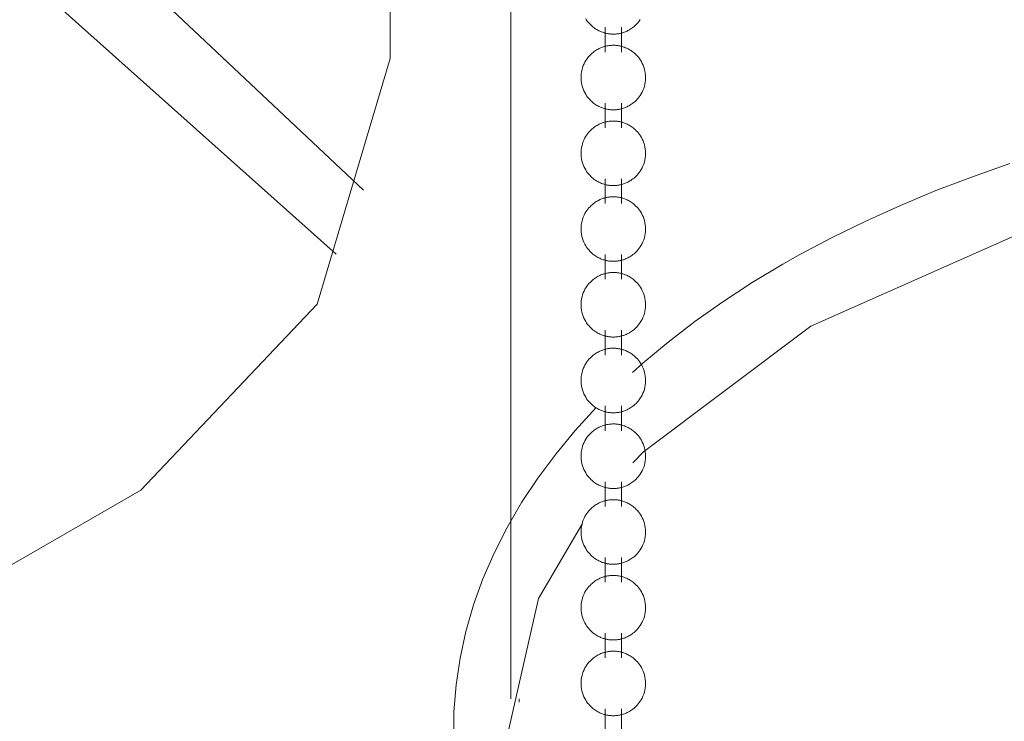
# Model space of a CAD drawing. Header units: millimetres. Extents: x 5724 to 11786, y -2894 to 7544.
# Tile 14 of 46: x 8105 to 8147, y -2633 to -2603. Entities that reach past the tile are written whole.
import ezdxf

# ---------------------------------------------------------------- set-up
doc = ezdxf.new("R2010")
doc.units = ezdxf.units.MM
doc.layers.add('E-LITE-EQPM', color=7, linetype='Continuous', lineweight=20)

# ---------------------------------------------------------------- blocks, each defined once
blk = doc.blocks.new('33711-11 - 33711-11 YAKARTA LED Old gold ceiling fan-533504-00 Isometrico PDF')
at = {"layer": 'E-LITE-EQPM', "color": 251, "lineweight": 9, "true_color": 0x636466}
for p, q in [((2353.575, -2599.439), (2353.575, -2631.756)), ((2348.43, -2604.499), (2348.43, -2601.81)), ((2357.583, -2603.173), (2357.583, -2604.228)), ((2358.288, -2604.228), (2358.288, -2603.173)), ((2357.583, -2606.397), (2357.583, -2607.452)), ((2358.288, -2607.452), (2358.288, -2606.397)), ((2357.583, -2609.621), (2357.583, -2610.675)), ((2358.288, -2610.675), (2358.288, -2609.621)), ((2357.583, -2612.845), (2357.583, -2613.899)), ((2358.288, -2613.899), (2358.288, -2612.845)), ((2357.583, -2616.068), (2357.583, -2617.123)), ((2358.288, -2617.123), (2358.288, -2616.068)), ((2357.583, -2619.292), (2357.583, -2620.347)), ((2358.288, -2620.347), (2358.288, -2619.292)), ((2298.668, -2645.476), (2337.823, -2622.87)), ((2357.583, -2622.516), (2357.583, -2623.571)), ((2358.288, -2623.571), (2358.288, -2622.516)), ((2357.583, -2625.74), (2357.583, -2626.795)), ((2358.288, -2626.795), (2358.288, -2625.74)), ((2357.583, -2628.964), (2357.583, -2630.019)), ((2358.288, -2630.019), (2358.288, -2628.964)), ((2353.924, -2631.756), (2353.924, -2631.897)), ((2357.583, -2632.188), (2357.583, -2633.242)), ((2358.288, -2633.242), (2358.288, -2632.188))]:
    blk.add_line(p, q, dxfattribs=at)
for points in [[(2346.134, -2612.831, 0), (2332.259, -2600.425, 0), (2326.842, -2584.701, 0), (2332.259, -2568.976, 0), (2332.542, -2568.588, 0)], [(2336.297, -2570.744, 0), (2331.413, -2585.197, 0), (2336.483, -2599.911, 0), (2347.299, -2610.107, 0)], [(2356.758, -2602.797, 0), (2356.799, -2602.862, 0), (2356.842, -2602.922, 0), (2356.886, -2602.976, 0), (2356.931, -2603.027, 0), (2356.976, -2603.072, 0), (2357.021, -2603.114, 0), (2357.065, -2603.152, 0), (2357.109, -2603.187, 0), (2357.153, -2603.218, 0), (2357.195, -2603.246, 0), (2357.237, -2603.272, 0), (2357.278, -2603.295, 0), (2357.318, -2603.316, 0), (2357.358, -2603.335, 0), (2357.396, -2603.353, 0), (2357.434, -2603.368, 0), (2357.471, -2603.382, 0), (2357.507, -2603.394, 0), (2357.543, -2603.406, 0), (2357.578, -2603.415, 0), (2357.613, -2603.424, 0), (2357.647, -2603.432, 0), (2357.68, -2603.439, 0), (2357.713, -2603.445, 0), (2357.746, -2603.45, 0), (2357.779, -2603.454, 0), (2357.811, -2603.457, 0), (2357.843, -2603.46, 0), (2357.875, -2603.461, 0), (2357.907, -2603.462, 0), (2357.938, -2603.463, 0), (2357.97, -2603.462, 0), (2358.002, -2603.461, 0), (2358.034, -2603.459, 0), (2358.066, -2603.456, 0), (2358.098, -2603.453, 0), (2358.131, -2603.449, 0), (2358.163, -2603.444, 0), (2358.197, -2603.438, 0), (2358.23, -2603.431, 0), (2358.264, -2603.423, 0), (2358.299, -2603.414, 0), (2358.334, -2603.403, 0), (2358.37, -2603.392, 0), (2358.407, -2603.379, 0), (2358.444, -2603.365, 0), (2358.482, -2603.349, 0), (2358.52, -2603.332, 0), (2358.56, -2603.313, 0), (2358.6, -2603.291, 0), (2358.622, -2603.279, 0)], [(2359.082, -2602.845, 0), (2359.04, -2602.906, 0), (2358.996, -2602.962, 0), (2358.952, -2603.013, 0), (2358.907, -2603.06, 0), (2358.862, -2603.103, 0), (2358.817, -2603.142, 0), (2358.773, -2603.178, 0), (2358.73, -2603.21, 0), (2358.687, -2603.239, 0), (2358.645, -2603.265, 0), (2358.622, -2603.279, 0)], [(2357.248, -2604.122, 0), (2357.289, -2604.1, 0), (2357.329, -2604.079, 0), (2357.368, -2604.061, 0), (2357.406, -2604.044, 0), (2357.444, -2604.029, 0), (2357.481, -2604.015, 0), (2357.517, -2604.003, 0), (2357.553, -2603.992, 0), (2357.588, -2603.983, 0), (2357.622, -2603.974, 0), (2357.656, -2603.967, 0), (2357.689, -2603.96, 0), (2357.722, -2603.955, 0), (2357.755, -2603.95, 0), (2357.787, -2603.946, 0), (2357.82, -2603.943, 0), (2357.852, -2603.941, 0), (2357.883, -2603.939, 0), (2357.915, -2603.938, 0), (2357.947, -2603.938, 0), (2357.979, -2603.939, 0), (2358.01, -2603.94, 0), (2358.042, -2603.942, 0), (2358.075, -2603.945, 0), (2358.107, -2603.949, 0), (2358.139, -2603.953, 0), (2358.172, -2603.959, 0), (2358.206, -2603.965, 0), (2358.239, -2603.972, 0), (2358.274, -2603.98, 0), (2358.308, -2603.99, 0), (2358.344, -2604, 0), (2358.38, -2604.012, 0), (2358.416, -2604.025, 0), (2358.454, -2604.04, 0), (2358.492, -2604.056, 0), (2358.531, -2604.074, 0), (2358.571, -2604.094, 0), (2358.611, -2604.116, 0), (2358.653, -2604.14, 0), (2358.695, -2604.167, 0), (2358.738, -2604.197, 0), (2358.782, -2604.23, 0), (2358.826, -2604.266, 0), (2358.87, -2604.305, 0), (2358.915, -2604.349, 0), (2358.96, -2604.397, 0), (2359.004, -2604.449, 0), (2359.048, -2604.506, 0), (2359.09, -2604.568, 0), (2359.131, -2604.635, 0), (2359.169, -2604.707, 0), (2359.204, -2604.784, 0), (2359.235, -2604.865, 0), (2359.261, -2604.951, 0), (2359.282, -2605.04, 0), (2359.298, -2605.132, 0), (2359.307, -2605.226, 0), (2359.309, -2605.321, 0), (2359.306, -2605.416, 0), (2359.295, -2605.51, 0), (2359.279, -2605.602, 0), (2359.256, -2605.691, 0), (2359.229, -2605.775, 0), (2359.197, -2605.856, 0), (2359.162, -2605.932, 0), (2359.123, -2606.003, 0), (2359.082, -2606.069, 0), (2359.04, -2606.13, 0), (2358.996, -2606.186, 0), (2358.952, -2606.237, 0), (2358.907, -2606.284, 0), (2358.862, -2606.327, 0), (2358.817, -2606.366, 0), (2358.773, -2606.402, 0), (2358.73, -2606.434, 0), (2358.687, -2606.463, 0), (2358.645, -2606.489, 0), (2358.622, -2606.502, 0)], [(2357.248, -2604.122, 0), (2357.207, -2604.147, 0), (2357.164, -2604.175, 0), (2357.121, -2604.205, 0), (2357.077, -2604.239, 0), (2357.033, -2604.276, 0), (2356.988, -2604.317, 0), (2356.943, -2604.361, 0), (2356.898, -2604.41, 0), (2356.854, -2604.464, 0), (2356.811, -2604.522, 0), (2356.769, -2604.585, 0), (2356.729, -2604.654, 0), (2356.692, -2604.727, 0), (2356.658, -2604.805, 0), (2356.628, -2604.888, 0), (2356.603, -2604.974, 0), (2356.584, -2605.065, 0), (2356.57, -2605.157, 0), (2356.562, -2605.252, 0), (2356.562, -2605.347, 0), (2356.567, -2605.442, 0), (2356.579, -2605.535, 0), (2356.597, -2605.626, 0), (2356.621, -2605.714, 0), (2356.65, -2605.798, 0), (2356.682, -2605.877, 0), (2356.719, -2605.952, 0), (2356.758, -2606.021, 0), (2356.799, -2606.086, 0), (2356.842, -2606.145, 0), (2356.886, -2606.2, 0), (2356.931, -2606.25, 0), (2356.976, -2606.296, 0), (2357.021, -2606.338, 0), (2357.065, -2606.376, 0), (2357.109, -2606.41, 0), (2357.153, -2606.442, 0), (2357.195, -2606.47, 0), (2357.237, -2606.496, 0), (2357.278, -2606.519, 0), (2357.318, -2606.54, 0), (2357.358, -2606.559, 0), (2357.396, -2606.576, 0), (2357.434, -2606.592, 0), (2357.471, -2606.606, 0), (2357.507, -2606.618, 0), (2357.543, -2606.629, 0), (2357.578, -2606.639, 0), (2357.613, -2606.648, 0), (2357.647, -2606.656, 0), (2357.68, -2606.663, 0), (2357.713, -2606.668, 0), (2357.746, -2606.673, 0), (2357.779, -2606.678, 0), (2357.811, -2606.681, 0), (2357.843, -2606.683, 0), (2357.875, -2606.685, 0), (2357.907, -2606.686, 0), (2357.938, -2606.687, 0), (2357.97, -2606.686, 0), (2358.002, -2606.685, 0), (2358.034, -2606.683, 0), (2358.066, -2606.68, 0), (2358.098, -2606.677, 0), (2358.131, -2606.673, 0), (2358.163, -2606.667, 0), (2358.197, -2606.661, 0), (2358.23, -2606.654, 0), (2358.264, -2606.647, 0), (2358.299, -2606.638, 0), (2358.334, -2606.627, 0), (2358.37, -2606.616, 0), (2358.407, -2606.603, 0), (2358.444, -2606.589, 0), (2358.482, -2606.573, 0), (2358.52, -2606.556, 0), (2358.56, -2606.536, 0), (2358.6, -2606.515, 0), (2358.622, -2606.502, 0)], [(2337.823, -2622.87, 0), (2345.323, -2614.952, 0), (2348.43, -2604.499, 0)], [(2374.822, -2608.975, 0), (2373.228, -2609.531, 0), (2371.673, -2610.124, 0), (2370.158, -2610.754, 0), (2368.685, -2611.419, 0), (2367.258, -2612.118, 0), (2365.879, -2612.851, 0), (2365.154, -2613.26, 0)], [(2357.248, -2607.346, 0), (2357.207, -2607.371, 0), (2357.164, -2607.399, 0), (2357.121, -2607.429, 0), (2357.077, -2607.463, 0), (2357.033, -2607.5, 0), (2356.988, -2607.541, 0), (2356.943, -2607.585, 0), (2356.898, -2607.634, 0), (2356.854, -2607.688, 0), (2356.811, -2607.746, 0), (2356.769, -2607.809, 0), (2356.729, -2607.878, 0), (2356.692, -2607.951, 0), (2356.658, -2608.029, 0), (2356.628, -2608.112, 0), (2356.603, -2608.198, 0), (2356.584, -2608.288, 0), (2356.57, -2608.381, 0), (2356.562, -2608.476, 0), (2356.562, -2608.571, 0), (2356.567, -2608.666, 0), (2356.579, -2608.759, 0), (2356.597, -2608.85, 0), (2356.621, -2608.938, 0), (2356.65, -2609.022, 0), (2356.682, -2609.101, 0), (2356.719, -2609.175, 0), (2356.758, -2609.245, 0), (2356.799, -2609.31, 0), (2356.842, -2609.369, 0), (2356.886, -2609.424, 0), (2356.931, -2609.474, 0), (2356.976, -2609.52, 0), (2357.021, -2609.562, 0), (2357.065, -2609.6, 0), (2357.109, -2609.634, 0), (2357.153, -2609.666, 0), (2357.195, -2609.694, 0), (2357.237, -2609.72, 0), (2357.278, -2609.743, 0), (2357.318, -2609.764, 0), (2357.358, -2609.783, 0), (2357.396, -2609.8, 0), (2357.434, -2609.816, 0), (2357.471, -2609.83, 0), (2357.507, -2609.842, 0), (2357.543, -2609.853, 0), (2357.578, -2609.863, 0), (2357.613, -2609.872, 0), (2357.647, -2609.88, 0), (2357.68, -2609.886, 0), (2357.713, -2609.892, 0), (2357.746, -2609.897, 0), (2357.779, -2609.901, 0), (2357.811, -2609.905, 0), (2357.843, -2609.907, 0), (2357.875, -2609.909, 0), (2357.907, -2609.91, 0), (2357.938, -2609.91, 0), (2357.97, -2609.91, 0), (2358.002, -2609.909, 0), (2358.034, -2609.907, 0), (2358.066, -2609.904, 0), (2358.098, -2609.901, 0), (2358.131, -2609.896, 0), (2358.163, -2609.891, 0), (2358.197, -2609.885, 0), (2358.23, -2609.878, 0), (2358.264, -2609.87, 0), (2358.299, -2609.861, 0), (2358.334, -2609.851, 0), (2358.37, -2609.84, 0), (2358.407, -2609.827, 0), (2358.444, -2609.813, 0), (2358.482, -2609.797, 0), (2358.52, -2609.78, 0), (2358.56, -2609.76, 0), (2358.6, -2609.739, 0), (2358.622, -2609.726, 0)], [(2357.248, -2607.346, 0), (2357.289, -2607.323, 0), (2357.329, -2607.303, 0), (2357.368, -2607.284, 0), (2357.406, -2607.268, 0), (2357.444, -2607.253, 0), (2357.481, -2607.239, 0), (2357.517, -2607.227, 0), (2357.553, -2607.216, 0), (2357.588, -2607.207, 0), (2357.622, -2607.198, 0), (2357.656, -2607.191, 0), (2357.689, -2607.184, 0), (2357.722, -2607.179, 0), (2357.755, -2607.174, 0), (2357.787, -2607.17, 0), (2357.82, -2607.167, 0), (2357.852, -2607.165, 0), (2357.883, -2607.163, 0), (2357.915, -2607.162, 0), (2357.947, -2607.162, 0), (2357.979, -2607.163, 0), (2358.01, -2607.164, 0), (2358.042, -2607.166, 0), (2358.075, -2607.169, 0), (2358.107, -2607.173, 0), (2358.139, -2607.177, 0), (2358.172, -2607.183, 0), (2358.206, -2607.189, 0), (2358.239, -2607.196, 0), (2358.274, -2607.204, 0), (2358.308, -2607.214, 0), (2358.344, -2607.224, 0), (2358.38, -2607.236, 0), (2358.416, -2607.249, 0), (2358.454, -2607.264, 0), (2358.492, -2607.28, 0), (2358.531, -2607.298, 0), (2358.571, -2607.318, 0), (2358.611, -2607.34, 0), (2358.653, -2607.364, 0), (2358.695, -2607.391, 0), (2358.738, -2607.421, 0), (2358.782, -2607.453, 0), (2358.826, -2607.49, 0), (2358.87, -2607.529, 0), (2358.915, -2607.573, 0), (2358.96, -2607.621, 0), (2359.004, -2607.673, 0), (2359.048, -2607.73, 0), (2359.09, -2607.792, 0), (2359.131, -2607.859, 0), (2359.169, -2607.931, 0), (2359.204, -2608.007, 0), (2359.235, -2608.089, 0), (2359.261, -2608.175, 0), (2359.282, -2608.264, 0), (2359.298, -2608.356, 0), (2359.307, -2608.45, 0), (2359.309, -2608.545, 0), (2359.306, -2608.64, 0), (2359.295, -2608.734, 0), (2359.279, -2608.826, 0), (2359.256, -2608.914, 0), (2359.229, -2608.999, 0), (2359.197, -2609.08, 0), (2359.162, -2609.156, 0), (2359.123, -2609.227, 0), (2359.082, -2609.293, 0), (2359.04, -2609.354, 0), (2358.996, -2609.41, 0), (2358.952, -2609.461, 0), (2358.907, -2609.508, 0), (2358.862, -2609.551, 0), (2358.817, -2609.59, 0), (2358.773, -2609.625, 0), (2358.73, -2609.657, 0), (2358.687, -2609.687, 0), (2358.645, -2609.713, 0), (2358.622, -2609.726, 0)], [(2366.344, -2615.89, 0), (2375.62, -2611.781, 0), (2386.421, -2609.198, 0), (2398.012, -2608.317, 0), (2409.604, -2609.198, 0), (2420.405, -2611.781, 0), (2429.681, -2615.89, 0), (2435.438, -2619.972, 0)], [(2357.248, -2610.57, 0), (2357.207, -2610.595, 0), (2357.164, -2610.623, 0), (2357.121, -2610.653, 0), (2357.077, -2610.687, 0), (2357.033, -2610.724, 0), (2356.988, -2610.764, 0), (2356.943, -2610.809, 0), (2356.898, -2610.858, 0), (2356.854, -2610.912, 0), (2356.811, -2610.97, 0), (2356.769, -2611.033, 0), (2356.729, -2611.101, 0), (2356.692, -2611.175, 0), (2356.658, -2611.253, 0), (2356.628, -2611.335, 0), (2356.603, -2611.422, 0), (2356.584, -2611.512, 0), (2356.57, -2611.605, 0), (2356.562, -2611.7, 0), (2356.562, -2611.795, 0), (2356.567, -2611.89, 0), (2356.579, -2611.983, 0), (2356.597, -2612.074, 0), (2356.621, -2612.162, 0), (2356.65, -2612.245, 0), (2356.682, -2612.325, 0), (2356.719, -2612.399, 0), (2356.758, -2612.469, 0), (2356.799, -2612.534, 0), (2356.842, -2612.593, 0), (2356.886, -2612.648, 0), (2356.931, -2612.698, 0), (2356.976, -2612.744, 0), (2357.021, -2612.786, 0), (2357.065, -2612.824, 0), (2357.109, -2612.858, 0), (2357.153, -2612.889, 0), (2357.195, -2612.918, 0), (2357.237, -2612.944, 0), (2357.278, -2612.967, 0), (2357.318, -2612.988, 0), (2357.358, -2613.007, 0), (2357.396, -2613.024, 0), (2357.434, -2613.04, 0), (2357.471, -2613.053, 0), (2357.507, -2613.066, 0), (2357.543, -2613.077, 0), (2357.578, -2613.087, 0), (2357.613, -2613.096, 0), (2357.647, -2613.104, 0), (2357.68, -2613.11, 0), (2357.713, -2613.116, 0), (2357.746, -2613.121, 0), (2357.779, -2613.125, 0), (2357.811, -2613.129, 0), (2357.843, -2613.131, 0), (2357.875, -2613.133, 0), (2357.907, -2613.134, 0), (2357.938, -2613.134, 0), (2357.97, -2613.134, 0), (2358.002, -2613.133, 0), (2358.034, -2613.131, 0), (2358.066, -2613.128, 0), (2358.098, -2613.125, 0), (2358.131, -2613.12, 0), (2358.163, -2613.115, 0), (2358.197, -2613.109, 0), (2358.23, -2613.102, 0), (2358.264, -2613.094, 0), (2358.299, -2613.085, 0), (2358.334, -2613.075, 0), (2358.37, -2613.064, 0), (2358.407, -2613.051, 0), (2358.444, -2613.037, 0), (2358.482, -2613.021, 0), (2358.52, -2613.003, 0), (2358.56, -2612.984, 0), (2358.6, -2612.963, 0), (2358.622, -2612.95, 0)], [(2357.248, -2610.57, 0), (2357.289, -2610.547, 0), (2357.329, -2610.527, 0), (2357.368, -2610.508, 0), (2357.406, -2610.492, 0), (2357.444, -2610.477, 0), (2357.481, -2610.463, 0), (2357.517, -2610.451, 0), (2357.553, -2610.44, 0), (2357.588, -2610.431, 0), (2357.622, -2610.422, 0), (2357.656, -2610.415, 0), (2357.689, -2610.408, 0), (2357.722, -2610.402, 0), (2357.755, -2610.398, 0), (2357.787, -2610.394, 0), (2357.82, -2610.391, 0), (2357.852, -2610.388, 0), (2357.883, -2610.387, 0), (2357.915, -2610.386, 0), (2357.947, -2610.386, 0), (2357.979, -2610.387, 0), (2358.01, -2610.388, 0), (2358.042, -2610.39, 0), (2358.075, -2610.393, 0), (2358.107, -2610.397, 0), (2358.139, -2610.401, 0), (2358.172, -2610.406, 0), (2358.206, -2610.413, 0), (2358.239, -2610.42, 0), (2358.274, -2610.428, 0), (2358.308, -2610.437, 0), (2358.344, -2610.448, 0), (2358.38, -2610.46, 0), (2358.416, -2610.473, 0), (2358.454, -2610.487, 0), (2358.492, -2610.504, 0), (2358.531, -2610.522, 0), (2358.571, -2610.542, 0), (2358.611, -2610.564, 0), (2358.653, -2610.588, 0), (2358.695, -2610.615, 0), (2358.738, -2610.645, 0), (2358.782, -2610.677, 0), (2358.826, -2610.713, 0), (2358.87, -2610.753, 0), (2358.915, -2610.797, 0), (2358.96, -2610.844, 0), (2359.004, -2610.897, 0), (2359.048, -2610.954, 0), (2359.09, -2611.016, 0), (2359.131, -2611.083, 0), (2359.169, -2611.154, 0), (2359.204, -2611.231, 0), (2359.235, -2611.313, 0), (2359.261, -2611.398, 0), (2359.282, -2611.488, 0), (2359.298, -2611.58, 0), (2359.307, -2611.674, 0), (2359.309, -2611.769, 0), (2359.306, -2611.864, 0), (2359.295, -2611.958, 0), (2359.279, -2612.05, 0), (2359.256, -2612.138, 0), (2359.229, -2612.223, 0), (2359.197, -2612.304, 0), (2359.162, -2612.38, 0), (2359.123, -2612.451, 0), (2359.082, -2612.517, 0), (2359.04, -2612.578, 0), (2358.996, -2612.634, 0), (2358.952, -2612.685, 0), (2358.907, -2612.732, 0), (2358.862, -2612.775, 0), (2358.817, -2612.814, 0), (2358.773, -2612.849, 0), (2358.73, -2612.881, 0), (2358.687, -2612.91, 0), (2358.645, -2612.937, 0), (2358.622, -2612.95, 0)], [(2365.154, -2613.26, 0), (2363.852, -2614.043, 0), (2362.602, -2614.857, 0), (2361.407, -2615.701, 0), (2360.268, -2616.574, 0), (2359.188, -2617.475, 0), (2358.757, -2617.867, 0)], [(2357.248, -2613.794, 0), (2357.289, -2613.771, 0), (2357.329, -2613.751, 0), (2357.368, -2613.732, 0), (2357.406, -2613.715, 0), (2357.444, -2613.7, 0), (2357.481, -2613.687, 0), (2357.517, -2613.675, 0), (2357.553, -2613.664, 0), (2357.588, -2613.654, 0), (2357.622, -2613.646, 0), (2357.656, -2613.638, 0), (2357.689, -2613.632, 0), (2357.722, -2613.626, 0), (2357.755, -2613.622, 0), (2357.787, -2613.618, 0), (2357.82, -2613.615, 0), (2357.852, -2613.612, 0), (2357.883, -2613.611, 0), (2357.915, -2613.61, 0), (2357.947, -2613.61, 0), (2357.979, -2613.61, 0), (2358.01, -2613.612, 0), (2358.042, -2613.614, 0), (2358.075, -2613.617, 0), (2358.107, -2613.62, 0), (2358.139, -2613.625, 0), (2358.172, -2613.63, 0), (2358.206, -2613.637, 0), (2358.239, -2613.644, 0), (2358.274, -2613.652, 0), (2358.308, -2613.661, 0), (2358.344, -2613.672, 0), (2358.38, -2613.684, 0), (2358.416, -2613.697, 0), (2358.454, -2613.711, 0), (2358.492, -2613.727, 0), (2358.531, -2613.745, 0), (2358.571, -2613.765, 0), (2358.611, -2613.787, 0), (2358.653, -2613.812, 0), (2358.695, -2613.839, 0), (2358.738, -2613.868, 0), (2358.782, -2613.901, 0), (2358.826, -2613.937, 0), (2358.87, -2613.977, 0), (2358.915, -2614.021, 0), (2358.96, -2614.068, 0), (2359.004, -2614.121, 0), (2359.048, -2614.178, 0), (2359.09, -2614.239, 0), (2359.131, -2614.306, 0), (2359.169, -2614.378, 0), (2359.204, -2614.455, 0), (2359.235, -2614.537, 0), (2359.261, -2614.622, 0), (2359.282, -2614.712, 0), (2359.298, -2614.804, 0), (2359.307, -2614.898, 0), (2359.309, -2614.993, 0), (2359.306, -2615.088, 0), (2359.295, -2615.182, 0), (2359.279, -2615.273, 0), (2359.256, -2615.362, 0), (2359.229, -2615.447, 0), (2359.197, -2615.528, 0), (2359.162, -2615.604, 0), (2359.123, -2615.674, 0), (2359.082, -2615.74, 0), (2359.04, -2615.801, 0), (2358.996, -2615.857, 0), (2358.952, -2615.909, 0), (2358.907, -2615.956, 0), (2358.862, -2615.999, 0), (2358.817, -2616.038, 0), (2358.773, -2616.073, 0), (2358.73, -2616.105, 0), (2358.687, -2616.134, 0), (2358.645, -2616.161, 0), (2358.622, -2616.174, 0)], [(2357.248, -2613.794, 0), (2357.207, -2613.819, 0), (2357.164, -2613.846, 0), (2357.121, -2613.877, 0), (2357.077, -2613.911, 0), (2357.033, -2613.948, 0), (2356.988, -2613.988, 0), (2356.943, -2614.033, 0), (2356.898, -2614.082, 0), (2356.854, -2614.136, 0), (2356.811, -2614.194, 0), (2356.769, -2614.257, 0), (2356.729, -2614.325, 0), (2356.692, -2614.399, 0), (2356.658, -2614.477, 0), (2356.628, -2614.559, 0), (2356.603, -2614.646, 0), (2356.584, -2614.736, 0), (2356.57, -2614.829, 0), (2356.562, -2614.923, 0), (2356.562, -2615.019, 0), (2356.567, -2615.113, 0), (2356.579, -2615.207, 0), (2356.597, -2615.298, 0), (2356.621, -2615.385, 0), (2356.65, -2615.469, 0), (2356.682, -2615.549, 0), (2356.719, -2615.623, 0), (2356.758, -2615.693, 0), (2356.799, -2615.757, 0), (2356.842, -2615.817, 0), (2356.886, -2615.872, 0), (2356.931, -2615.922, 0), (2356.976, -2615.968, 0), (2357.021, -2616.01, 0), (2357.065, -2616.048, 0), (2357.109, -2616.082, 0), (2357.153, -2616.113, 0), (2357.195, -2616.142, 0), (2357.237, -2616.167, 0), (2357.278, -2616.191, 0), (2357.318, -2616.212, 0), (2357.358, -2616.231, 0), (2357.396, -2616.248, 0), (2357.434, -2616.263, 0), (2357.471, -2616.277, 0), (2357.507, -2616.29, 0), (2357.543, -2616.301, 0), (2357.578, -2616.311, 0), (2357.613, -2616.32, 0), (2357.647, -2616.327, 0), (2357.68, -2616.334, 0), (2357.713, -2616.34, 0), (2357.746, -2616.345, 0), (2357.779, -2616.349, 0), (2357.811, -2616.352, 0), (2357.843, -2616.355, 0), (2357.875, -2616.357, 0), (2357.907, -2616.358, 0), (2357.938, -2616.358, 0), (2357.97, -2616.358, 0), (2358.002, -2616.356, 0), (2358.034, -2616.355, 0), (2358.066, -2616.352, 0), (2358.098, -2616.348, 0), (2358.131, -2616.344, 0), (2358.163, -2616.339, 0), (2358.197, -2616.333, 0), (2358.23, -2616.326, 0), (2358.264, -2616.318, 0), (2358.299, -2616.309, 0), (2358.334, -2616.299, 0), (2358.37, -2616.287, 0), (2358.407, -2616.275, 0), (2358.444, -2616.261, 0), (2358.482, -2616.245, 0), (2358.52, -2616.227, 0), (2358.56, -2616.208, 0), (2358.6, -2616.186, 0), (2358.622, -2616.174, 0)], [(2358.771, -2621.712, 0), (2359.227, -2621.245, 0), (2366.344, -2615.89, 0)], [(2357.248, -2617.018, 0), (2357.207, -2617.043, 0), (2357.164, -2617.07, 0), (2357.121, -2617.101, 0), (2357.077, -2617.134, 0), (2357.033, -2617.171, 0), (2356.988, -2617.212, 0), (2356.943, -2617.257, 0), (2356.898, -2617.306, 0), (2356.854, -2617.359, 0), (2356.811, -2617.418, 0), (2356.769, -2617.481, 0), (2356.729, -2617.549, 0), (2356.692, -2617.622, 0), (2356.658, -2617.7, 0), (2356.628, -2617.783, 0), (2356.603, -2617.87, 0), (2356.584, -2617.96, 0), (2356.57, -2618.053, 0), (2356.562, -2618.147, 0), (2356.562, -2618.242, 0), (2356.567, -2618.337, 0), (2356.579, -2618.431, 0), (2356.597, -2618.522, 0), (2356.621, -2618.609, 0), (2356.65, -2618.693, 0), (2356.682, -2618.772, 0), (2356.719, -2618.847, 0), (2356.758, -2618.917, 0), (2356.799, -2618.981, 0), (2356.842, -2619.041, 0), (2356.886, -2619.096, 0), (2356.931, -2619.146, 0), (2356.976, -2619.192, 0), (2357.021, -2619.233, 0), (2357.065, -2619.271, 0), (2357.109, -2619.306, 0), (2357.153, -2619.337, 0), (2357.195, -2619.366, 0), (2357.237, -2619.391, 0), (2357.278, -2619.415, 0), (2357.318, -2619.436, 0), (2357.358, -2619.455, 0), (2357.396, -2619.472, 0), (2357.434, -2619.487, 0), (2357.471, -2619.501, 0), (2357.507, -2619.514, 0), (2357.543, -2619.525, 0), (2357.578, -2619.535, 0), (2357.613, -2619.543, 0), (2357.647, -2619.551, 0), (2357.68, -2619.558, 0), (2357.713, -2619.564, 0), (2357.746, -2619.569, 0), (2357.779, -2619.573, 0), (2357.811, -2619.576, 0), (2357.843, -2619.579, 0), (2357.875, -2619.581, 0), (2357.907, -2619.582, 0), (2357.938, -2619.582, 0), (2357.97, -2619.581, 0), (2358.002, -2619.58, 0), (2358.034, -2619.578, 0), (2358.066, -2619.576, 0), (2358.098, -2619.572, 0), (2358.131, -2619.568, 0), (2358.163, -2619.563, 0), (2358.197, -2619.557, 0), (2358.23, -2619.55, 0), (2358.264, -2619.542, 0), (2358.299, -2619.533, 0), (2358.334, -2619.523, 0), (2358.37, -2619.511, 0), (2358.407, -2619.499, 0), (2358.444, -2619.484, 0), (2358.482, -2619.469, 0), (2358.52, -2619.451, 0), (2358.56, -2619.432, 0), (2358.6, -2619.41, 0), (2358.622, -2619.398, 0)], [(2357.248, -2617.018, 0), (2357.289, -2616.995, 0), (2357.329, -2616.974, 0), (2357.368, -2616.956, 0), (2357.406, -2616.939, 0), (2357.444, -2616.924, 0), (2357.481, -2616.911, 0), (2357.517, -2616.899, 0), (2357.553, -2616.888, 0), (2357.588, -2616.878, 0), (2357.622, -2616.87, 0), (2357.656, -2616.862, 0), (2357.689, -2616.856, 0), (2357.722, -2616.85, 0), (2357.755, -2616.845, 0), (2357.787, -2616.841, 0), (2357.82, -2616.838, 0), (2357.852, -2616.836, 0), (2357.883, -2616.834, 0), (2357.915, -2616.834, 0), (2357.947, -2616.834, 0), (2357.979, -2616.834, 0), (2358.01, -2616.836, 0), (2358.042, -2616.838, 0), (2358.075, -2616.841, 0), (2358.107, -2616.844, 0), (2358.139, -2616.849, 0), (2358.172, -2616.854, 0), (2358.206, -2616.86, 0), (2358.239, -2616.868, 0), (2358.274, -2616.876, 0), (2358.308, -2616.885, 0), (2358.344, -2616.896, 0), (2358.38, -2616.907, 0), (2358.416, -2616.921, 0), (2358.454, -2616.935, 0), (2358.492, -2616.951, 0), (2358.531, -2616.969, 0), (2358.571, -2616.989, 0), (2358.611, -2617.011, 0), (2358.653, -2617.036, 0), (2358.695, -2617.063, 0), (2358.738, -2617.092, 0), (2358.782, -2617.125, 0), (2358.826, -2617.161, 0), (2358.87, -2617.201, 0), (2358.915, -2617.244, 0), (2358.96, -2617.292, 0), (2359.004, -2617.344, 0), (2359.048, -2617.401, 0), (2359.09, -2617.463, 0), (2359.131, -2617.53, 0), (2359.169, -2617.602, 0), (2359.204, -2617.679, 0), (2359.235, -2617.76, 0), (2359.261, -2617.846, 0), (2359.282, -2617.935, 0), (2359.298, -2618.028, 0), (2359.307, -2618.122, 0), (2359.309, -2618.217, 0), (2359.306, -2618.312, 0), (2359.295, -2618.406, 0), (2359.279, -2618.497, 0), (2359.256, -2618.586, 0), (2359.229, -2618.671, 0), (2359.197, -2618.751, 0), (2359.162, -2618.827, 0), (2359.123, -2618.898, 0), (2359.082, -2618.964, 0), (2359.04, -2619.025, 0), (2358.996, -2619.081, 0), (2358.952, -2619.133, 0), (2358.907, -2619.18, 0), (2358.862, -2619.222, 0), (2358.817, -2619.261, 0), (2358.773, -2619.297, 0), (2358.73, -2619.329, 0), (2358.687, -2619.358, 0), (2358.645, -2619.385, 0), (2358.622, -2619.398, 0)], [(2357.21, -2619.357, 0), (2356.315, -2620.336, 0), (2355.487, -2621.338, 0), (2354.725, -2622.362, 0), (2354.033, -2623.408, 0), (2353.411, -2624.472, 0), (2352.861, -2625.554, 0), (2352.385, -2626.652, 0), (2351.983, -2627.764, 0), (2351.659, -2628.888, 0), (2351.411, -2630.022, 0), (2351.242, -2631.162, 0), (2351.152, -2632.307, 0), (2351.141, -2633.454, 0)], [(2357.248, -2620.241, 0), (2357.207, -2620.266, 0), (2357.164, -2620.294, 0), (2357.121, -2620.325, 0), (2357.077, -2620.358, 0), (2357.033, -2620.395, 0), (2356.988, -2620.436, 0), (2356.943, -2620.481, 0), (2356.898, -2620.53, 0), (2356.854, -2620.583, 0), (2356.811, -2620.641, 0), (2356.769, -2620.705, 0), (2356.729, -2620.773, 0), (2356.692, -2620.846, 0), (2356.658, -2620.924, 0), (2356.628, -2621.007, 0), (2356.603, -2621.094, 0), (2356.584, -2621.184, 0), (2356.57, -2621.277, 0), (2356.562, -2621.371, 0), (2356.562, -2621.466, 0), (2356.567, -2621.561, 0), (2356.579, -2621.654, 0), (2356.597, -2621.745, 0), (2356.621, -2621.833, 0), (2356.65, -2621.917, 0), (2356.682, -2621.996, 0), (2356.719, -2622.071, 0), (2356.758, -2622.14, 0), (2356.799, -2622.205, 0), (2356.842, -2622.265, 0), (2356.886, -2622.319, 0), (2356.931, -2622.37, 0), (2356.976, -2622.415, 0), (2357.021, -2622.457, 0), (2357.065, -2622.495, 0), (2357.109, -2622.53, 0), (2357.153, -2622.561, 0), (2357.195, -2622.589, 0), (2357.237, -2622.615, 0), (2357.278, -2622.638, 0), (2357.318, -2622.659, 0), (2357.358, -2622.678, 0), (2357.396, -2622.696, 0), (2357.434, -2622.711, 0), (2357.471, -2622.725, 0), (2357.507, -2622.737, 0), (2357.543, -2622.749, 0), (2357.578, -2622.759, 0), (2357.613, -2622.767, 0), (2357.647, -2622.775, 0), (2357.68, -2622.782, 0), (2357.713, -2622.788, 0), (2357.746, -2622.793, 0), (2357.779, -2622.797, 0), (2357.811, -2622.8, 0), (2357.843, -2622.803, 0), (2357.875, -2622.804, 0), (2357.907, -2622.805, 0), (2357.938, -2622.806, 0), (2357.97, -2622.805, 0), (2358.002, -2622.804, 0), (2358.034, -2622.802, 0), (2358.066, -2622.8, 0), (2358.098, -2622.796, 0), (2358.131, -2622.792, 0), (2358.163, -2622.787, 0), (2358.197, -2622.781, 0), (2358.23, -2622.774, 0), (2358.264, -2622.766, 0), (2358.299, -2622.757, 0), (2358.334, -2622.747, 0), (2358.37, -2622.735, 0), (2358.407, -2622.722, 0), (2358.444, -2622.708, 0), (2358.482, -2622.692, 0), (2358.52, -2622.675, 0), (2358.56, -2622.656, 0), (2358.6, -2622.634, 0), (2358.622, -2622.622, 0)], [(2357.248, -2620.241, 0), (2357.289, -2620.219, 0), (2357.329, -2620.198, 0), (2357.368, -2620.18, 0), (2357.406, -2620.163, 0), (2357.444, -2620.148, 0), (2357.481, -2620.135, 0), (2357.517, -2620.123, 0), (2357.553, -2620.112, 0), (2357.588, -2620.102, 0), (2357.622, -2620.094, 0), (2357.656, -2620.086, 0), (2357.689, -2620.08, 0), (2357.722, -2620.074, 0), (2357.755, -2620.069, 0), (2357.787, -2620.065, 0), (2357.82, -2620.062, 0), (2357.852, -2620.06, 0), (2357.883, -2620.058, 0), (2357.915, -2620.058, 0), (2357.947, -2620.057, 0), (2357.979, -2620.058, 0), (2358.01, -2620.059, 0), (2358.042, -2620.062, 0), (2358.075, -2620.064, 0), (2358.107, -2620.068, 0), (2358.139, -2620.073, 0), (2358.172, -2620.078, 0), (2358.206, -2620.084, 0), (2358.239, -2620.091, 0), (2358.274, -2620.1, 0), (2358.308, -2620.109, 0), (2358.344, -2620.119, 0), (2358.38, -2620.131, 0), (2358.416, -2620.144, 0), (2358.454, -2620.159, 0), (2358.492, -2620.175, 0), (2358.531, -2620.193, 0), (2358.571, -2620.213, 0), (2358.611, -2620.235, 0), (2358.653, -2620.259, 0), (2358.695, -2620.286, 0), (2358.738, -2620.316, 0), (2358.782, -2620.349, 0), (2358.826, -2620.385, 0), (2358.87, -2620.425, 0), (2358.915, -2620.468, 0), (2358.96, -2620.516, 0), (2359.004, -2620.568, 0), (2359.048, -2620.625, 0), (2359.09, -2620.687, 0), (2359.131, -2620.754, 0), (2359.169, -2620.826, 0), (2359.204, -2620.903, 0), (2359.235, -2620.984, 0), (2359.261, -2621.07, 0), (2359.282, -2621.159, 0), (2359.298, -2621.251, 0), (2359.307, -2621.346, 0), (2359.309, -2621.441, 0), (2359.306, -2621.536, 0), (2359.295, -2621.629, 0), (2359.279, -2621.721, 0), (2359.256, -2621.81, 0), (2359.229, -2621.895, 0), (2359.197, -2621.975, 0), (2359.162, -2622.051, 0), (2359.123, -2622.122, 0), (2359.082, -2622.188, 0), (2359.04, -2622.249, 0), (2358.996, -2622.305, 0), (2358.952, -2622.357, 0), (2358.907, -2622.403, 0), (2358.862, -2622.446, 0), (2358.817, -2622.485, 0), (2358.773, -2622.521, 0), (2358.73, -2622.553, 0), (2358.687, -2622.582, 0), (2358.645, -2622.608, 0), (2358.622, -2622.622, 0)], [(2357.248, -2623.465, 0), (2357.289, -2623.443, 0), (2357.329, -2623.422, 0), (2357.368, -2623.404, 0), (2357.406, -2623.387, 0), (2357.444, -2623.372, 0), (2357.481, -2623.358, 0), (2357.517, -2623.346, 0), (2357.553, -2623.336, 0), (2357.588, -2623.326, 0), (2357.622, -2623.317, 0), (2357.656, -2623.31, 0), (2357.689, -2623.303, 0), (2357.722, -2623.298, 0), (2357.755, -2623.293, 0), (2357.787, -2623.289, 0), (2357.82, -2623.286, 0), (2357.852, -2623.284, 0), (2357.883, -2623.282, 0), (2357.915, -2623.281, 0), (2357.947, -2623.281, 0), (2357.979, -2623.282, 0), (2358.01, -2623.283, 0), (2358.042, -2623.285, 0), (2358.075, -2623.288, 0), (2358.107, -2623.292, 0), (2358.139, -2623.296, 0), (2358.172, -2623.302, 0), (2358.206, -2623.308, 0), (2358.239, -2623.315, 0), (2358.274, -2623.324, 0), (2358.308, -2623.333, 0), (2358.344, -2623.343, 0), (2358.38, -2623.355, 0), (2358.416, -2623.368, 0), (2358.454, -2623.383, 0), (2358.492, -2623.399, 0), (2358.531, -2623.417, 0), (2358.571, -2623.437, 0), (2358.611, -2623.459, 0), (2358.653, -2623.483, 0), (2358.695, -2623.51, 0), (2358.738, -2623.54, 0), (2358.782, -2623.573, 0), (2358.826, -2623.609, 0), (2358.87, -2623.648, 0), (2358.915, -2623.692, 0), (2358.96, -2623.74, 0), (2359.004, -2623.792, 0), (2359.048, -2623.849, 0), (2359.09, -2623.911, 0), (2359.131, -2623.978, 0), (2359.169, -2624.05, 0), (2359.204, -2624.127, 0), (2359.235, -2624.208, 0), (2359.261, -2624.294, 0), (2359.282, -2624.383, 0), (2359.298, -2624.475, 0), (2359.307, -2624.569, 0), (2359.309, -2624.664, 0), (2359.306, -2624.759, 0), (2359.295, -2624.853, 0), (2359.279, -2624.945, 0), (2359.256, -2625.034, 0), (2359.229, -2625.119, 0), (2359.197, -2625.199, 0), (2359.162, -2625.275, 0), (2359.123, -2625.346, 0), (2359.082, -2625.412, 0), (2359.04, -2625.473, 0), (2358.996, -2625.529, 0), (2358.952, -2625.58, 0), (2358.907, -2625.627, 0), (2358.862, -2625.67, 0), (2358.817, -2625.709, 0), (2358.773, -2625.745, 0), (2358.73, -2625.777, 0), (2358.687, -2625.806, 0), (2358.645, -2625.832, 0), (2358.622, -2625.845, 0)], [(2357.248, -2623.465, 0), (2357.207, -2623.49, 0), (2357.164, -2623.518, 0), (2357.121, -2623.548, 0), (2357.077, -2623.582, 0), (2357.033, -2623.619, 0), (2356.988, -2623.66, 0), (2356.943, -2623.705, 0), (2356.898, -2623.754, 0), (2356.854, -2623.807, 0), (2356.811, -2623.865, 0), (2356.769, -2623.929, 0), (2356.729, -2623.997, 0), (2356.692, -2624.07, 0), (2356.658, -2624.148, 0), (2356.628, -2624.231, 0), (2356.603, -2624.318, 0), (2356.584, -2624.408, 0), (2356.57, -2624.501, 0), (2356.562, -2624.595, 0), (2356.562, -2624.69, 0), (2356.567, -2624.785, 0), (2356.579, -2624.878, 0), (2356.597, -2624.969, 0), (2356.621, -2625.057, 0), (2356.65, -2625.141, 0), (2356.682, -2625.22, 0), (2356.719, -2625.295, 0), (2356.758, -2625.364, 0), (2356.799, -2625.429, 0), (2356.842, -2625.488, 0), (2356.886, -2625.543, 0), (2356.931, -2625.593, 0), (2356.976, -2625.639, 0), (2357.021, -2625.681, 0), (2357.065, -2625.719, 0), (2357.109, -2625.754, 0), (2357.153, -2625.785, 0), (2357.195, -2625.813, 0), (2357.237, -2625.839, 0), (2357.278, -2625.862, 0), (2357.318, -2625.883, 0), (2357.358, -2625.902, 0), (2357.396, -2625.919, 0), (2357.434, -2625.935, 0), (2357.471, -2625.949, 0), (2357.507, -2625.961, 0), (2357.543, -2625.972, 0), (2357.578, -2625.982, 0), (2357.613, -2625.991, 0), (2357.647, -2625.999, 0), (2357.68, -2626.006, 0), (2357.713, -2626.012, 0), (2357.746, -2626.017, 0), (2357.779, -2626.021, 0), (2357.811, -2626.024, 0), (2357.843, -2626.026, 0), (2357.875, -2626.028, 0), (2357.907, -2626.029, 0), (2357.938, -2626.03, 0), (2357.97, -2626.029, 0), (2358.002, -2626.028, 0), (2358.034, -2626.026, 0), (2358.066, -2626.023, 0), (2358.098, -2626.02, 0), (2358.131, -2626.016, 0), (2358.163, -2626.011, 0), (2358.197, -2626.004, 0), (2358.23, -2625.998, 0), (2358.264, -2625.99, 0), (2358.299, -2625.981, 0), (2358.334, -2625.97, 0), (2358.37, -2625.959, 0), (2358.407, -2625.946, 0), (2358.444, -2625.932, 0), (2358.482, -2625.916, 0), (2358.52, -2625.899, 0), (2358.56, -2625.879, 0), (2358.6, -2625.858, 0), (2358.622, -2625.845, 0)], [(2353.227, -2634.174, 0), (2354.753, -2627.482, 0), (2356.627, -2624.292, 0)], [(2357.248, -2626.689, 0), (2357.289, -2626.667, 0), (2357.329, -2626.646, 0), (2357.368, -2626.628, 0), (2357.406, -2626.611, 0), (2357.444, -2626.596, 0), (2357.481, -2626.582, 0), (2357.517, -2626.57, 0), (2357.553, -2626.559, 0), (2357.588, -2626.55, 0), (2357.622, -2626.541, 0), (2357.656, -2626.534, 0), (2357.689, -2626.527, 0), (2357.722, -2626.522, 0), (2357.755, -2626.517, 0), (2357.787, -2626.513, 0), (2357.82, -2626.51, 0), (2357.852, -2626.508, 0), (2357.883, -2626.506, 0), (2357.915, -2626.505, 0), (2357.947, -2626.505, 0), (2357.979, -2626.506, 0), (2358.01, -2626.507, 0), (2358.042, -2626.509, 0), (2358.075, -2626.512, 0), (2358.107, -2626.516, 0), (2358.139, -2626.52, 0), (2358.172, -2626.526, 0), (2358.206, -2626.532, 0), (2358.239, -2626.539, 0), (2358.274, -2626.547, 0), (2358.308, -2626.557, 0), (2358.344, -2626.567, 0), (2358.38, -2626.579, 0), (2358.416, -2626.592, 0), (2358.454, -2626.607, 0), (2358.492, -2626.623, 0), (2358.531, -2626.641, 0), (2358.571, -2626.661, 0), (2358.611, -2626.683, 0), (2358.653, -2626.707, 0), (2358.695, -2626.734, 0), (2358.738, -2626.764, 0), (2358.782, -2626.797, 0), (2358.826, -2626.833, 0), (2358.87, -2626.872, 0), (2358.915, -2626.916, 0), (2358.96, -2626.964, 0), (2359.004, -2627.016, 0), (2359.048, -2627.073, 0), (2359.09, -2627.135, 0), (2359.131, -2627.202, 0), (2359.169, -2627.274, 0), (2359.204, -2627.35, 0), (2359.235, -2627.432, 0), (2359.261, -2627.518, 0), (2359.282, -2627.607, 0), (2359.298, -2627.699, 0), (2359.307, -2627.793, 0), (2359.309, -2627.888, 0), (2359.306, -2627.983, 0), (2359.295, -2628.077, 0), (2359.279, -2628.169, 0), (2359.256, -2628.257, 0), (2359.229, -2628.342, 0), (2359.197, -2628.423, 0), (2359.162, -2628.499, 0), (2359.123, -2628.57, 0), (2359.082, -2628.636, 0), (2359.04, -2628.697, 0), (2358.996, -2628.753, 0), (2358.952, -2628.804, 0), (2358.907, -2628.851, 0), (2358.862, -2628.894, 0), (2358.817, -2628.933, 0), (2358.773, -2628.968, 0), (2358.73, -2629.001, 0), (2358.687, -2629.03, 0), (2358.645, -2629.056, 0), (2358.622, -2629.069, 0)], [(2357.248, -2626.689, 0), (2357.207, -2626.714, 0), (2357.164, -2626.742, 0), (2357.121, -2626.772, 0), (2357.077, -2626.806, 0), (2357.033, -2626.843, 0), (2356.988, -2626.884, 0), (2356.943, -2626.928, 0), (2356.898, -2626.977, 0), (2356.854, -2627.031, 0), (2356.811, -2627.089, 0), (2356.769, -2627.152, 0), (2356.729, -2627.221, 0), (2356.692, -2627.294, 0), (2356.658, -2627.372, 0), (2356.628, -2627.455, 0), (2356.603, -2627.541, 0), (2356.584, -2627.632, 0), (2356.57, -2627.724, 0), (2356.562, -2627.819, 0), (2356.562, -2627.914, 0), (2356.567, -2628.009, 0), (2356.579, -2628.102, 0), (2356.597, -2628.193, 0), (2356.621, -2628.281, 0), (2356.65, -2628.365, 0), (2356.682, -2628.444, 0), (2356.719, -2628.519, 0), (2356.758, -2628.588, 0), (2356.799, -2628.653, 0), (2356.842, -2628.712, 0), (2356.886, -2628.767, 0), (2356.931, -2628.817, 0), (2356.976, -2628.863, 0), (2357.021, -2628.905, 0), (2357.065, -2628.943, 0), (2357.109, -2628.977, 0), (2357.153, -2629.009, 0), (2357.195, -2629.037, 0), (2357.237, -2629.063, 0), (2357.278, -2629.086, 0), (2357.318, -2629.107, 0), (2357.358, -2629.126, 0), (2357.396, -2629.143, 0), (2357.434, -2629.159, 0), (2357.471, -2629.173, 0), (2357.507, -2629.185, 0), (2357.543, -2629.196, 0), (2357.578, -2629.206, 0), (2357.613, -2629.215, 0), (2357.647, -2629.223, 0), (2357.68, -2629.23, 0), (2357.713, -2629.235, 0), (2357.746, -2629.24, 0), (2357.779, -2629.244, 0), (2357.811, -2629.248, 0), (2357.843, -2629.25, 0), (2357.875, -2629.252, 0), (2357.907, -2629.253, 0), (2357.938, -2629.253, 0), (2357.97, -2629.253, 0), (2358.002, -2629.252, 0), (2358.034, -2629.25, 0), (2358.066, -2629.247, 0), (2358.098, -2629.244, 0), (2358.131, -2629.239, 0), (2358.163, -2629.234, 0), (2358.197, -2629.228, 0), (2358.23, -2629.221, 0), (2358.264, -2629.213, 0), (2358.299, -2629.204, 0), (2358.334, -2629.194, 0), (2358.37, -2629.183, 0), (2358.407, -2629.17, 0), (2358.444, -2629.156, 0), (2358.482, -2629.14, 0), (2358.52, -2629.123, 0), (2358.56, -2629.103, 0), (2358.6, -2629.082, 0), (2358.622, -2629.069, 0)], [(2357.248, -2629.913, 0), (2357.207, -2629.938, 0), (2357.164, -2629.966, 0), (2357.121, -2629.996, 0), (2357.077, -2630.03, 0), (2357.033, -2630.067, 0), (2356.988, -2630.108, 0), (2356.943, -2630.152, 0), (2356.898, -2630.201, 0), (2356.854, -2630.255, 0), (2356.811, -2630.313, 0), (2356.769, -2630.376, 0), (2356.729, -2630.444, 0), (2356.692, -2630.518, 0), (2356.658, -2630.596, 0), (2356.628, -2630.679, 0), (2356.603, -2630.765, 0), (2356.584, -2630.855, 0), (2356.57, -2630.948, 0), (2356.562, -2631.043, 0), (2356.562, -2631.138, 0), (2356.567, -2631.233, 0), (2356.579, -2631.326, 0), (2356.597, -2631.417, 0), (2356.621, -2631.505, 0), (2356.65, -2631.588, 0), (2356.682, -2631.668, 0), (2356.719, -2631.742, 0), (2356.758, -2631.812, 0), (2356.799, -2631.877, 0), (2356.842, -2631.936, 0), (2356.886, -2631.991, 0), (2356.931, -2632.041, 0), (2356.976, -2632.087, 0), (2357.021, -2632.129, 0), (2357.065, -2632.167, 0), (2357.109, -2632.201, 0), (2357.153, -2632.233, 0), (2357.195, -2632.261, 0), (2357.237, -2632.287, 0), (2357.278, -2632.31, 0), (2357.318, -2632.331, 0), (2357.358, -2632.35, 0), (2357.396, -2632.367, 0), (2357.434, -2632.383, 0), (2357.471, -2632.396, 0), (2357.507, -2632.409, 0), (2357.543, -2632.42, 0), (2357.578, -2632.43, 0), (2357.613, -2632.439, 0), (2357.647, -2632.447, 0), (2357.68, -2632.453, 0), (2357.713, -2632.459, 0), (2357.746, -2632.464, 0), (2357.779, -2632.468, 0), (2357.811, -2632.472, 0), (2357.843, -2632.474, 0), (2357.875, -2632.476, 0), (2357.907, -2632.477, 0), (2357.938, -2632.477, 0), (2357.97, -2632.477, 0), (2358.002, -2632.476, 0), (2358.034, -2632.474, 0), (2358.066, -2632.471, 0), (2358.098, -2632.468, 0), (2358.131, -2632.463, 0), (2358.163, -2632.458, 0), (2358.197, -2632.452, 0), (2358.23, -2632.445, 0), (2358.264, -2632.437, 0), (2358.299, -2632.428, 0), (2358.334, -2632.418, 0), (2358.37, -2632.407, 0), (2358.407, -2632.394, 0), (2358.444, -2632.38, 0), (2358.482, -2632.364, 0), (2358.52, -2632.347, 0), (2358.56, -2632.327, 0), (2358.6, -2632.306, 0), (2358.622, -2632.293, 0)], [(2357.248, -2629.913, 0), (2357.289, -2629.89, 0), (2357.329, -2629.87, 0), (2357.368, -2629.851, 0), (2357.406, -2629.835, 0), (2357.444, -2629.82, 0), (2357.481, -2629.806, 0), (2357.517, -2629.794, 0), (2357.553, -2629.783, 0), (2357.588, -2629.774, 0), (2357.622, -2629.765, 0), (2357.656, -2629.758, 0), (2357.689, -2629.751, 0), (2357.722, -2629.745, 0), (2357.755, -2629.741, 0), (2357.787, -2629.737, 0), (2357.82, -2629.734, 0), (2357.852, -2629.731, 0), (2357.883, -2629.73, 0), (2357.915, -2629.729, 0), (2357.947, -2629.729, 0), (2357.979, -2629.73, 0), (2358.01, -2629.731, 0), (2358.042, -2629.733, 0), (2358.075, -2629.736, 0), (2358.107, -2629.74, 0), (2358.139, -2629.744, 0), (2358.172, -2629.749, 0), (2358.206, -2629.756, 0), (2358.239, -2629.763, 0), (2358.274, -2629.771, 0), (2358.308, -2629.781, 0), (2358.344, -2629.791, 0), (2358.38, -2629.803, 0), (2358.416, -2629.816, 0), (2358.454, -2629.83, 0), (2358.492, -2629.847, 0), (2358.531, -2629.865, 0), (2358.571, -2629.885, 0), (2358.611, -2629.907, 0), (2358.653, -2629.931, 0), (2358.695, -2629.958, 0), (2358.738, -2629.988, 0), (2358.782, -2630.02, 0), (2358.826, -2630.056, 0), (2358.87, -2630.096, 0), (2358.915, -2630.14, 0), (2358.96, -2630.188, 0), (2359.004, -2630.24, 0), (2359.048, -2630.297, 0), (2359.09, -2630.359, 0), (2359.131, -2630.426, 0), (2359.169, -2630.497, 0), (2359.204, -2630.574, 0), (2359.235, -2630.656, 0), (2359.261, -2630.741, 0), (2359.282, -2630.831, 0), (2359.298, -2630.923, 0), (2359.307, -2631.017, 0), (2359.309, -2631.112, 0), (2359.306, -2631.207, 0), (2359.295, -2631.301, 0), (2359.279, -2631.393, 0), (2359.256, -2631.481, 0), (2359.229, -2631.566, 0), (2359.197, -2631.647, 0), (2359.162, -2631.723, 0), (2359.123, -2631.794, 0), (2359.082, -2631.86, 0), (2359.04, -2631.921, 0), (2358.996, -2631.977, 0), (2358.952, -2632.028, 0), (2358.907, -2632.075, 0), (2358.862, -2632.118, 0), (2358.817, -2632.157, 0), (2358.773, -2632.192, 0), (2358.73, -2632.224, 0), (2358.687, -2632.254, 0), (2358.645, -2632.28, 0), (2358.622, -2632.293, 0)]]:
    blk.add_polyline3d(points, dxfattribs=at)

msp = doc.modelspace()

# ---------------------------------------------------------------- block references
at = {"layer": 'E-LITE-EQPM', "color": 251, "lineweight": 9, "true_color": 0x5b5b5b}
msp.add_blockref('33711-11 - 33711-11 YAKARTA LED Old gold ceiling fan-533504-00 Isometrico PDF', (5772.807, 0), dxfattribs=at)

doc.saveas('drawing.dxf')
